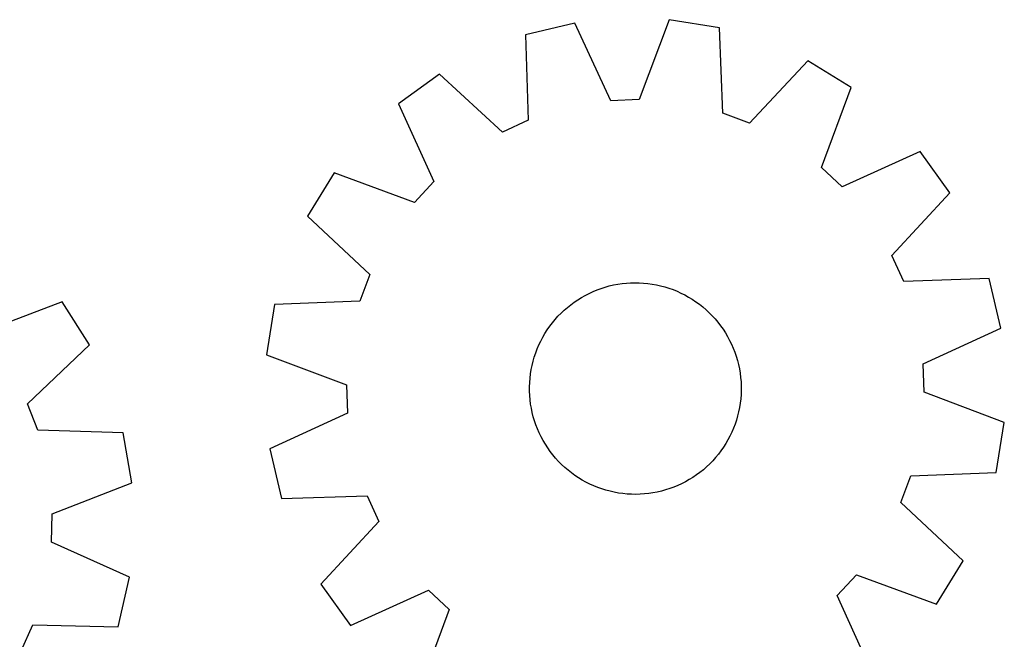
# Model space of a CAD drawing. Header units: millimetres. Extents: x 7 to 1243, y 7 to 1528.
# Tile 23 of 28: x 997 to 1221, y 869 to 1010. Entities that reach past the tile are written whole.
import ezdxf

# ---------------------------------------------------------------- set-up
doc = ezdxf.new("R2010")
doc.units = ezdxf.units.MM
doc.layers.add('CUT', color=7, linetype='CONTINUOUS', true_color=0x000000)

msp = doc.modelspace()

# ---------------------------------------------------------------- linework, layer by layer
at = {"layer": 'CUT'}
for p, q in [((1144.62733, 1009.816745), (1137.803844, 991.681629)), ((1156.01611, 1007.97795), (1144.62733, 1009.816745)), ((1123.258188, 1009.041257), (1112.032651, 1006.381786)), ((1131.378245, 991.448443), (1123.258188, 1009.041257)), ((1156.785586, 988.616898), (1156.01611, 1007.97795)), ((1112.032651, 1006.381786), (1112.66858, 987.015887)), ((1176.055389, 1000.516791), (1162.811301, 986.373363)), ((1185.873573, 994.459668), (1176.055389, 1000.516791)), ((1092.586905, 997.487711), (1083.233597, 990.734853)), ((1106.821338, 984.341482), (1092.586905, 997.487711)), ((1179.175322, 976.277923), (1185.873573, 994.459668)), ((1137.803844, 991.681629), (1131.378245, 991.448443)), ((1083.233597, 990.734853), (1091.232127, 973.086455)), ((1112.66858, 987.015887), (1106.821338, 984.341482)), ((1162.811301, 986.373363), (1156.785586, 988.616898)), ((1201.532191, 979.897756), (1183.883793, 971.899226)), ((1208.285049, 970.544448), (1201.532191, 979.897756)), ((1183.883793, 971.899226), (1179.175322, 976.277923)), ((1068.671685, 975.076235), (1062.614562, 965.258051)), ((1086.85343, 968.377984), (1068.671685, 975.076235)), ((1091.232127, 973.086455), (1086.85343, 968.377984)), ((1195.13882, 956.310015), (1208.285049, 970.544448)), ((1062.614562, 965.258051), (1076.75799, 952.013963)), ((1197.813225, 950.462773), (1195.13882, 956.310015)), ((1076.75799, 952.013963), (1074.514455, 945.988248)), ((1217.179124, 951.098702), (1197.813225, 950.462773)), ((1219.838595, 939.873165), (1217.179124, 951.098702)), ((1128.264078, 948.534514), (1129.183658, 948.870771)), ((1129.183658, 948.870771), (1130.116187, 949.169241)), ((1130.116187, 949.169241), (1131.060115, 949.429425)), ((1131.060115, 949.429425), (1132.013869, 949.650891)), ((1132.013869, 949.650891), (1132.975863, 949.833271)), ((1132.975863, 949.833271), (1133.944496, 949.97626)), ((1133.944496, 949.97626), (1134.918155, 950.079621)), ((1134.918155, 950.079621), (1135.89522, 950.143183)), ((1135.89522, 950.143183), (1136.874064, 950.166838)), ((1136.874064, 950.166838), (1137.853058, 950.150548)), ((1137.853058, 950.150548), (1138.830573, 950.094339)), ((1138.830573, 950.094339), (1139.804982, 949.998306)), ((1139.804982, 949.998306), (1140.774663, 949.862608)), ((1140.774663, 949.862608), (1141.738002, 949.687471)), ((1141.738002, 949.687471), (1142.693396, 949.473187)), ((1142.693396, 949.473187), (1143.639254, 949.220111)), ((1143.639254, 949.220111), (1144.574003, 948.928666)), ((1144.574003, 948.928666), (1145.496086, 948.599337)), ((1123.913108, 946.308139), (1124.745497, 946.823719)), ((1124.745497, 946.823719), (1125.598224, 947.304918)), ((1125.598224, 947.304918), (1126.469868, 947.750935)), ((1126.469868, 947.750935), (1127.35898, 948.161028)), ((1127.35898, 948.161028), (1128.264078, 948.534514)), ((1145.496086, 948.599337), (1146.403969, 948.232671)), ((1146.403969, 948.232671), (1147.29614, 947.829279)), ((1147.29614, 947.829279), (1148.171116, 947.389833)), ((1148.171116, 947.389833), (1149.027438, 946.915063)), ((1149.027438, 946.915063), (1149.863683, 946.40576)), ((1007.016549, 945.862693), (988.905595, 938.975332)), ((1013.17566, 936.108165), (1007.016549, 945.862693)), ((1055.153403, 945.218772), (1053.314608, 933.829992)), ((1074.514455, 945.988248), (1055.153403, 945.218772)), ((1120.814073, 943.919999), (1121.551633, 944.563972)), ((1121.551633, 944.563972), (1122.314845, 945.177324)), ((1122.314845, 945.177324), (1123.102441, 945.759036)), ((1123.102441, 945.759036), (1123.913108, 946.308139)), ((1149.863683, 946.40576), (1150.678459, 945.862771)), ((1150.678459, 945.862771), (1151.470408, 945.287001)), ((1151.470408, 945.287001), (1152.238214, 944.679408)), ((1152.238214, 944.679408), (1152.980597, 944.041002)), ((1118.767362, 941.815323), (1119.420778, 942.54453)), ((1119.420778, 942.54453), (1120.103394, 943.246478)), ((1120.103394, 943.246478), (1120.814073, 943.919999)), ((1152.980597, 944.041002), (1153.696323, 943.372847)), ((1153.696323, 943.372847), (1154.384201, 942.676055)), ((1154.384201, 942.676055), (1155.043085, 941.951785)), ((1116.992932, 939.476502), (1117.552428, 940.280032)), ((1117.552428, 940.280032), (1118.144233, 941.060072)), ((1118.144233, 941.060072), (1118.767362, 941.815323)), ((1155.043085, 941.951785), (1155.671878, 941.201242)), ((1155.671878, 941.201242), (1156.269535, 940.425677)), ((1156.269535, 940.425677), (1156.83506, 939.626379)), ((1202.245782, 931.753108), (1219.838595, 939.873165)), ((1115.517335, 936.938531), (1115.974538, 937.80436)), ((1115.974538, 937.80436), (1116.466677, 938.65082)), ((1116.466677, 938.65082), (1116.992932, 939.476502)), ((1156.83506, 939.626379), (1157.367513, 938.80468)), ((1157.367513, 938.80468), (1157.866006, 937.961947)), ((1157.866006, 937.961947), (1158.32971, 937.099582)), ((999.171019, 922.717405), (1013.17566, 936.108165)), ((1114.710719, 935.154559), (1115.095828, 936.054774)), ((1115.095828, 936.054774), (1115.517335, 936.938531)), ((1158.32971, 937.099582), (1158.757854, 936.219021)), ((1158.757854, 936.219021), (1159.149725, 935.321729)), ((1053.314608, 933.829992), (1071.449724, 927.006506)), ((1113.77988, 932.370278), (1114.052197, 933.310777)), ((1114.052197, 933.310777), (1114.362649, 934.239386)), ((1114.362649, 934.239386), (1114.710719, 935.154559)), ((1159.149725, 935.321729), (1159.504671, 934.4092)), ((1159.504671, 934.4092), (1159.8221, 933.482953)), ((1159.8221, 933.482953), (1160.101485, 932.544529)), ((1113.3514, 930.459888), (1113.546152, 931.419454)), ((1113.546152, 931.419454), (1113.77988, 932.370278)), ((1160.101485, 932.544529), (1160.34236, 931.595491)), ((1160.34236, 931.595491), (1160.544325, 930.637417)), ((1202.478967, 925.327509), (1202.245782, 931.753108)), ((1113.080061, 928.520929), (1113.195951, 929.493176)), ((1113.195951, 929.493176), (1113.3514, 930.459888)), ((1160.544325, 930.637417), (1160.707044, 929.671903)), ((1160.707044, 929.671903), (1160.830245, 928.700555)), ((1160.830245, 928.700555), (1160.913723, 927.72499)), ((1071.449724, 927.006506), (1071.68291, 920.580907)), ((1112.967667, 926.566306), (1113.003924, 927.544764)), ((1112.971351, 925.587183), (1112.967667, 926.566306)), ((1113.003924, 927.544764), (1113.080061, 928.520929)), ((1160.913723, 927.72499), (1160.95734, 926.746832)), ((1160.95734, 926.746832), (1160.961024, 925.767709)), ((1113.014968, 924.609025), (1112.971351, 925.587183)), ((1113.098446, 923.63346), (1113.014968, 924.609025)), ((1160.924767, 924.789251), (1160.84863, 923.813086)), ((1160.961024, 925.767709), (1160.924767, 924.789251)), ((1220.614084, 918.504023), (1202.478967, 925.327509)), ((1001.477226, 916.715398), (999.171019, 922.717405)), ((1113.221647, 922.662112), (1113.098446, 923.63346)), ((1113.384366, 921.696598), (1113.221647, 922.662112)), ((1160.732741, 922.840839), (1160.577291, 921.874127)), ((1160.84863, 923.813086), (1160.732741, 922.840839)), ((1071.68291, 920.580907), (1054.090096, 912.46085)), ((1113.586331, 920.738524), (1113.384366, 921.696598)), ((1113.827206, 919.789486), (1113.586331, 920.738524)), ((1114.106591, 918.851062), (1113.827206, 919.789486)), ((1160.148811, 919.963737), (1159.876494, 919.023238)), ((1160.382539, 920.914561), (1160.148811, 919.963737)), ((1160.577291, 921.874127), (1160.382539, 920.914561)), ((1114.42402, 917.924815), (1114.106591, 918.851062)), ((1114.778966, 917.012286), (1114.42402, 917.924815)), ((1159.566043, 918.094629), (1159.217972, 917.179456)), ((1159.876494, 919.023238), (1159.566043, 918.094629)), ((1218.775288, 907.115243), (1220.614084, 918.504023)), ((1020.845246, 916.147728), (1001.477226, 916.715398)), ((1022.802626, 904.778729), (1020.845246, 916.147728)), ((1115.170837, 916.114994), (1114.778966, 917.012286)), ((1115.598981, 915.234433), (1115.170837, 916.114994)), ((1158.411356, 915.395484), (1157.954153, 914.529655)), ((1158.832863, 916.279241), (1158.411356, 915.395484)), ((1159.217972, 917.179456), (1158.832863, 916.279241)), ((1116.062685, 914.372068), (1115.598981, 915.234433)), ((1116.561178, 913.529335), (1116.062685, 914.372068)), ((1117.093631, 912.707636), (1116.561178, 913.529335)), ((1157.462014, 913.683195), (1156.935759, 912.857513)), ((1157.954153, 914.529655), (1157.462014, 913.683195)), ((1054.090096, 912.46085), (1056.749567, 901.235313)), ((1117.659156, 911.908338), (1117.093631, 912.707636)), ((1118.256813, 911.132773), (1117.659156, 911.908338)), ((1118.885606, 910.382231), (1118.256813, 911.132773)), ((1155.784458, 911.273943), (1155.161329, 910.518692)), ((1156.376263, 912.053983), (1155.784458, 911.273943)), ((1156.935759, 912.857513), (1156.376263, 912.053983)), ((1119.54449, 909.65796), (1118.885606, 910.382231)), ((1120.232368, 908.961168), (1119.54449, 909.65796)), ((1120.948094, 908.293013), (1120.232368, 908.961168)), ((1153.825297, 909.087537), (1153.114618, 908.414016)), ((1154.507913, 909.789485), (1153.825297, 909.087537)), ((1155.161329, 910.518692), (1154.507913, 909.789485)), ((1121.690478, 907.654607), (1120.948094, 908.293013)), ((1122.458283, 907.047014), (1121.690478, 907.654607)), ((1123.250233, 906.471244), (1122.458283, 907.047014)), ((1124.065008, 905.928255), (1123.250233, 906.471244)), ((1150.82625, 906.574979), (1150.015583, 906.025876)), ((1151.613846, 907.156691), (1150.82625, 906.574979)), ((1152.377058, 907.770044), (1151.613846, 907.156691)), ((1153.114618, 908.414016), (1152.377058, 907.770044)), ((1199.414236, 906.345767), (1218.775288, 907.115243)), ((1004.739602, 897.766624), (1022.802626, 904.778729)), ((1124.901253, 905.418952), (1124.065008, 905.928255)), ((1125.757575, 904.944182), (1124.901253, 905.418952)), ((1126.632551, 904.504736), (1125.757575, 904.944182)), ((1127.524722, 904.101344), (1126.632551, 904.504736)), ((1146.569711, 904.172987), (1145.664613, 903.799501)), ((1147.458823, 904.58308), (1146.569711, 904.172987)), ((1148.330467, 905.029097), (1147.458823, 904.58308)), ((1149.183194, 905.510296), (1148.330467, 905.029097)), ((1150.015583, 906.025876), (1149.183194, 905.510296)), ((1197.170702, 900.320052), (1199.414236, 906.345767)), ((1128.432605, 903.734678), (1127.524722, 904.101344)), ((1129.354688, 903.405349), (1128.432605, 903.734678)), ((1130.289437, 903.113904), (1129.354688, 903.405349)), ((1131.235295, 902.860828), (1130.289437, 903.113904)), ((1132.190689, 902.646544), (1131.235295, 902.860828)), ((1133.154028, 902.471407), (1132.190689, 902.646544)), ((1134.123709, 902.335709), (1133.154028, 902.471407)), ((1135.098118, 902.239676), (1134.123709, 902.335709)), ((1136.075633, 902.183468), (1135.098118, 902.239676)), ((1137.054628, 902.167177), (1136.075633, 902.183468)), ((1138.033472, 902.190832), (1137.054628, 902.167177)), ((1139.010536, 902.254394), (1138.033472, 902.190832)), ((1139.984195, 902.357755), (1139.010536, 902.254394)), ((1140.952828, 902.500744), (1139.984195, 902.357755)), ((1141.914822, 902.683124), (1140.952828, 902.500744)), ((1142.868576, 902.90459), (1141.914822, 902.683124)), ((1143.812504, 903.164774), (1142.868576, 902.90459)), ((1144.745034, 903.463244), (1143.812504, 903.164774)), ((1145.664613, 903.799501), (1144.745034, 903.463244)), ((1056.749567, 901.235313), (1076.115466, 901.871242)), ((1076.115466, 901.871242), (1078.789871, 896.024)), ((1211.314129, 887.075964), (1197.170702, 900.320052)), ((1004.573392, 891.338945), (1004.739602, 897.766624)), ((1078.789871, 896.024), (1065.643642, 881.789567)), ((1022.24987, 883.402666), (1004.573392, 891.338945)), ((1205.257006, 877.25778), (1211.314129, 887.075964)), ((1019.707526, 872.150024), (1022.24987, 883.402666)), ((1182.696564, 879.24756), (1187.075261, 883.956031)), ((1187.075261, 883.956031), (1205.257006, 877.25778)), ((1065.643642, 881.789567), (1072.3965, 872.436259)), ((1072.3965, 872.436259), (1090.044898, 880.434789)), ((1090.044898, 880.434789), (1094.753369, 876.056092)), ((1190.695094, 861.599162), (1182.696564, 879.24756)), ((1094.753369, 876.056092), (1088.055118, 857.874347)), ((997.722727, 866.709308), (1000.336052, 872.584103)), ((1000.336052, 872.584103), (1019.707526, 872.150024))]:
    msp.add_line(p, q, dxfattribs=at)

doc.saveas('drawing.dxf')
